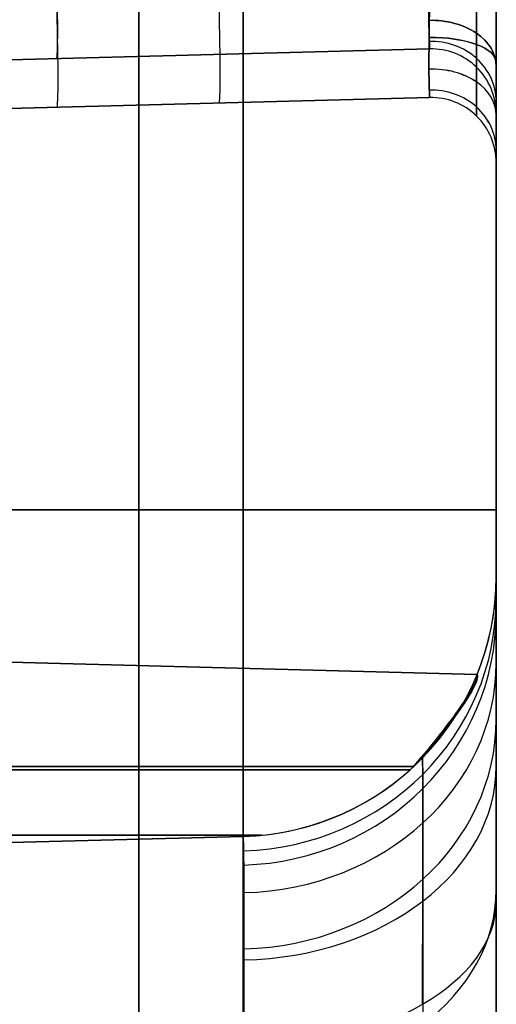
# Model space of a CAD drawing. Extents: x -9 to 8, y 1 to 147.
# Tile 21 of 181: x 6.88 to 8.35, y 11.59 to 14.62. Entities that reach past the tile are written whole.
import ezdxf

# ---------------------------------------------------------------- set-up
doc = ezdxf.new("R2010")
doc.units = 0
doc.layers.add('DEFAULT', color=7, linetype='CONTINUOUS')

msp = doc.modelspace()

# ---------------------------------------------------------------- linework, layer by layer
at = {"layer": 'DEFAULT', "color": 9}
for p, q in [((7.5666, 8.2282, -17.9775), (7.5666, 103.6456, -17.9775)), ((8.3457, 103.6456, -18.7772), (8.3457, 8.2282, -18.7772)), ((8.3457, 8.2676, -106.7603), (8.3457, 69.8162, -106.7603)), ((7.5666, 69.0378, -107.56), (7.5666, 8.2676, -107.56)), ((8.3457, 22.3743, -54.0095), (8.3457, 12.9054, -54.0095)), ((8.1404, 14.8298, -93.4416), (8.1383, 14.6177, -93.3538)), ((8.1383, 14.6177, -84.5186), (8.1404, 14.8298, -84.4309)), ((8.2854, 14.8298, -93.4984), (8.2846, 14.5781, -93.3934)), ((8.2846, 14.5781, -84.4791), (8.2854, 14.8298, -84.3741)), ((8.1404, 14.6798, -33.9053), (8.1383, 14.4677, -33.8176)), ((8.1383, 14.4677, -24.6823), (8.1404, 14.6798, -24.5946)), ((8.2854, 14.6798, -33.9621), (8.2846, 14.4281, -33.8571)), ((8.2846, 14.4281, -24.6428), (8.2854, 14.6798, -24.5378)), ((8.1404, 14.5299, -84.7308), (8.1383, 14.6177, -84.5186)), ((8.1383, 14.6177, -93.3538), (8.1404, 14.5299, -93.1417)), ((8.2854, 14.4732, -84.7308), (8.2846, 14.5781, -84.4791)), ((8.2846, 14.5781, -93.3934), (8.2854, 14.4732, -93.1417)), ((8.1404, 14.5299, -84.7308), (3.3457, 14.4044, -84.6052)), ((5.8457, 14.4699, -93.2018), (8.1404, 14.5299, -93.1417)), ((8.1404, 14.5299, -88.9035), (5.8457, 14.4699, -88.9035)), ((8.1404, 14.5299, -93.1417), (8.1404, 14.5299, -84.7308)), ((8.1457, 14.53, -84.7308), (8.1457, 14.53, -93.1417)), ((8.1404, 14.3799, -24.8945), (8.1383, 14.4677, -24.6823)), ((8.1383, 14.4677, -33.8176), (8.1404, 14.3799, -33.6054)), ((8.2854, 14.3232, -24.8945), (8.2846, 14.4281, -24.6428)), ((8.2846, 14.4281, -33.8571), (8.2854, 14.3232, -33.6054)), ((6.8457, 14.346, -33.6393), (8.1404, 14.3799, -33.6054)), ((8.1404, 14.3799, -24.8945), (6.8457, 14.346, -24.8606)), ((8.1404, 14.3799, -29.25), (6.8457, 14.346, -29.25)), ((8.1404, 14.3799, -33.6054), (8.1404, 14.3799, -24.8945)), ((8.1457, 14.38, -24.8945), (8.1457, 14.38, -33.6054)), ((7.4931, 14.363, -24.8775), (7.4931, 14.363, -33.6224)), ((8.3457, 14.33, -93.1417), (8.3457, 14.33, -84.7308)), ((8.3457, 14.18, -33.6054), (8.3457, 14.18, -24.8945)), ((8.3457, 13.1109, -102.7645), (6.1457, 13.1109, -102.7261)), ((6.1457, 13.1109, -97.0029), (8.3457, 13.1109, -96.9645)), ((8.3457, 12.9054, -38.1178), (8.3457, 12.9054, -88.195)), ((8.2868, 12.6042, -48.0068), (5.6731, 12.6727, -48.0068)), ((5.6731, 12.6727, -46.1568), (8.2868, 12.6042, -46.1568)), ((8.2868, 12.6042, -52.0068), (5.6731, 12.6727, -52.0068)), ((5.6731, 12.6727, -50.1568), (8.2868, 12.6042, -50.1568)), ((8.2868, 12.6042, -56.0068), (5.6731, 12.6727, -56.0068)), ((5.6731, 12.6727, -54.1568), (8.2868, 12.6042, -54.1568)), ((8.2868, 12.6042, -60.0068), (5.6731, 12.6727, -60.0068)), ((5.6731, 12.6727, -58.1568), (8.2868, 12.6042, -58.1568)), ((8.2868, 12.6042, -84.0068), (5.6731, 12.6727, -84.0068)), ((5.6731, 12.6727, -82.1568), (8.2868, 12.6042, -82.1568)), ((8.2868, 12.6042, -80.0068), (5.6731, 12.6727, -80.0068)), ((5.6731, 12.6727, -78.1568), (8.2868, 12.6042, -78.1568)), ((8.2868, 12.6042, -76.0068), (5.6731, 12.6727, -76.0068)), ((5.6731, 12.6727, -74.1568), (8.2868, 12.6042, -74.1568)), ((8.2868, 12.6042, -72.0068), (5.6731, 12.6727, -72.0068)), ((5.6731, 12.6727, -70.1568), (8.2868, 12.6042, -70.1568)), ((8.2868, 12.6042, -68.0068), (5.6731, 12.6727, -68.0068)), ((5.6731, 12.6727, -66.1568), (8.2868, 12.6042, -66.1568)), ((8.2868, 12.6042, -64.0068), (5.6731, 12.6727, -64.0068)), ((5.6731, 12.6727, -62.1568), (8.2868, 12.6042, -62.1568)), ((8.2868, 12.6042, -44.0068), (5.6731, 12.6727, -44.0068)), ((5.6731, 12.6727, -42.1568), (8.2868, 12.6042, -42.1568)), ((5.8457, 12.6682, -47.0818), (8.2868, 12.6042, -47.0818)), ((5.8457, 12.6682, -51.0818), (8.2868, 12.6042, -51.0818)), ((5.8457, 12.6682, -55.0818), (8.2868, 12.6042, -55.0818)), ((5.8457, 12.6682, -59.0818), (8.2868, 12.6042, -59.0818)), ((5.8457, 12.6682, -83.0818), (8.2868, 12.6042, -83.0818)), ((5.8457, 12.6682, -79.0818), (8.2868, 12.6042, -79.0818)), ((5.8457, 12.6682, -75.0818), (8.2868, 12.6042, -75.0818)), ((5.8457, 12.6682, -71.0818), (8.2868, 12.6042, -71.0818)), ((5.8457, 12.6682, -67.0818), (8.2868, 12.6042, -67.0818)), ((5.8457, 12.6682, -63.0818), (8.2868, 12.6042, -63.0818)), ((5.8457, 12.6682, -43.0818), (8.2868, 12.6042, -43.0818)), ((6.98, 12.6385, -46.1568), (6.98, 12.6385, -48.0068)), ((6.98, 12.6385, -50.1568), (6.98, 12.6385, -52.0068)), ((6.98, 12.6385, -54.1568), (6.98, 12.6385, -56.0068)), ((6.98, 12.6385, -58.1568), (6.98, 12.6385, -60.0068)), ((6.98, 12.6385, -82.1568), (6.98, 12.6385, -84.0068)), ((6.98, 12.6385, -78.1568), (6.98, 12.6385, -80.0068)), ((6.98, 12.6385, -74.1568), (6.98, 12.6385, -76.0068)), ((6.98, 12.6385, -70.1568), (6.98, 12.6385, -72.0068)), ((6.98, 12.6385, -66.1568), (6.98, 12.6385, -68.0068)), ((6.98, 12.6385, -62.1568), (6.98, 12.6385, -64.0068)), ((6.98, 12.6385, -42.1568), (6.98, 12.6385, -44.0068)), ((8.2868, 12.6042, -46.1568), (8.2868, 12.6042, -48.0068)), ((8.2868, 12.6042, -50.1568), (8.2868, 12.6042, -52.0068)), ((8.2868, 12.6042, -54.1568), (8.2868, 12.6042, -56.0068)), ((8.2868, 12.6042, -58.1568), (8.2868, 12.6042, -60.0068)), ((8.2868, 12.6042, -62.1568), (8.2868, 12.6042, -64.0068)), ((8.2868, 12.6042, -66.1568), (8.2868, 12.6042, -68.0068)), ((8.2868, 12.6042, -70.1568), (8.2868, 12.6042, -72.0068)), ((8.2868, 12.6042, -74.1568), (8.2868, 12.6042, -76.0068)), ((8.2868, 12.6042, -78.1568), (8.2868, 12.6042, -80.0068)), ((8.2868, 12.6042, -82.1568), (8.2868, 12.6042, -84.0068)), ((8.2868, 12.6042, -42.1568), (8.2868, 12.6042, -44.0068)), ((0.0007, 12.3212, -44.5068), (8.0922, 12.3212, -44.2949)), ((0.0007, 12.3212, -64.5068), (8.0922, 12.3212, -64.2949)), ((0.0007, 12.3212, -68.5068), (8.0922, 12.3212, -68.2949)), ((0.0007, 12.3212, -72.5068), (8.0922, 12.3212, -72.2949)), ((0.0007, 12.3212, -76.5068), (8.0922, 12.3212, -76.2949)), ((0.0007, 12.3212, -80.5068), (8.0922, 12.3212, -80.2949)), ((0.0007, 12.3212, -84.5068), (8.0922, 12.3212, -84.2949)), ((0.0007, 12.3212, -60.5068), (8.0922, 12.3212, -60.2949)), ((0.0007, 12.3212, -56.5068), (8.0922, 12.3212, -56.2949)), ((0.0007, 12.3212, -52.5068), (8.0922, 12.3212, -52.2949)), ((0.0007, 12.3212, -48.5068), (8.0922, 12.3212, -48.2949)), ((8.0922, 12.3212, -45.8686), (0.0007, 12.3212, -45.6568)), ((8.0922, 12.3212, -49.8686), (0.0007, 12.3212, -49.6568)), ((8.0922, 12.3212, -53.8686), (0.0007, 12.3212, -53.6568)), ((8.0922, 12.3212, -57.8686), (0.0007, 12.3212, -57.6568)), ((8.0922, 12.3212, -81.8686), (0.0007, 12.3212, -81.6568)), ((8.0922, 12.3212, -77.8686), (0.0007, 12.3212, -77.6568)), ((8.0922, 12.3212, -73.8686), (0.0007, 12.3212, -73.6568)), ((8.0922, 12.3212, -69.8686), (0.0007, 12.3212, -69.6568)), ((8.0922, 12.3212, -65.8686), (0.0007, 12.3212, -65.6568)), ((8.0922, 12.3212, -61.8686), (0.0007, 12.3212, -61.6568)), ((8.0922, 12.3212, -41.8686), (0.0007, 12.3212, -41.6568)), ((8.0809, 12.3109, -48.295), (0.0007, 12.3076, -48.5066)), ((8.0809, 12.3109, -45.8685), (0.0007, 12.3076, -45.6569)), ((8.0809, 12.3109, -52.295), (0.0007, 12.3076, -52.5066)), ((8.0809, 12.3109, -49.8685), (0.0007, 12.3076, -49.6569)), ((8.0809, 12.3109, -56.295), (0.0007, 12.3076, -56.5066)), ((8.0809, 12.3109, -53.8685), (0.0007, 12.3076, -53.6569)), ((8.0809, 12.3109, -60.295), (0.0007, 12.3076, -60.5066)), ((0.0007, 12.3076, -57.6569), (8.0809, 12.3109, -57.8685)), ((8.0809, 12.3109, -84.295), (0.0007, 12.3076, -84.5066)), ((8.0809, 12.3109, -81.8685), (0.0007, 12.3076, -81.6569)), ((8.0809, 12.3109, -80.295), (0.0007, 12.3076, -80.5066)), ((8.0809, 12.3109, -77.8685), (0.0007, 12.3076, -77.6569)), ((8.0809, 12.3109, -76.295), (0.0007, 12.3076, -76.5066)), ((8.0809, 12.3109, -73.8685), (0.0007, 12.3076, -73.6569)), ((8.0809, 12.3109, -72.295), (0.0007, 12.3076, -72.5066)), ((8.0809, 12.3109, -69.8685), (0.0007, 12.3076, -69.6569)), ((8.0809, 12.3109, -68.295), (0.0007, 12.3076, -68.5066)), ((0.0007, 12.3076, -65.6569), (8.0809, 12.3109, -65.8685)), ((8.0809, 12.3109, -64.295), (0.0007, 12.3076, -64.5066)), ((8.0809, 12.3109, -61.8685), (0.0007, 12.3076, -61.6569)), ((8.0809, 12.3109, -44.295), (0.0007, 12.3076, -44.5066)), ((8.0809, 12.3109, -41.8685), (0.0007, 12.3076, -41.6569)), ((8.0922, 12.3212, -44.2949), (8.0809, 12.3109, -44.295)), ((8.0922, 12.3212, -64.2949), (8.0809, 12.3109, -64.295)), ((8.0922, 12.3212, -68.2949), (8.0809, 12.3109, -68.295)), ((8.0922, 12.3212, -72.2949), (8.0809, 12.3109, -72.295)), ((8.0922, 12.3212, -76.2949), (8.0809, 12.3109, -76.295)), ((8.0922, 12.3212, -80.2949), (8.0809, 12.3109, -80.295)), ((8.0922, 12.3212, -84.2949), (8.0809, 12.3109, -84.295)), ((8.0922, 12.3212, -60.2949), (8.0809, 12.3109, -60.295)), ((8.0922, 12.3212, -56.2949), (8.0809, 12.3109, -56.295)), ((8.0922, 12.3212, -52.2949), (8.0809, 12.3109, -52.295)), ((8.0922, 12.3212, -48.2949), (8.0809, 12.3109, -48.295)), ((0.0007, 12.1092, -48.5066), (7.6235, 12.1092, -48.307)), ((7.6235, 12.1092, -45.8566), (0.0007, 12.1092, -45.6569)), ((0.0007, 12.1092, -52.5066), (7.6235, 12.1092, -52.307)), ((7.6235, 12.1092, -49.8566), (0.0007, 12.1092, -49.6569)), ((0.0007, 12.1092, -56.5066), (7.6235, 12.1092, -56.307)), ((7.6235, 12.1092, -53.8566), (0.0007, 12.1092, -53.6569)), ((0.0007, 12.1092, -60.5066), (7.6235, 12.1092, -60.307)), ((7.6235, 12.1092, -57.8566), (0.0007, 12.1092, -57.6569)), ((0.0007, 12.1092, -84.5066), (7.6235, 12.1092, -84.307)), ((7.6235, 12.1092, -81.8566), (0.0007, 12.1092, -81.6569)), ((0.0007, 12.1092, -80.5066), (7.6235, 12.1092, -80.307)), ((7.6235, 12.1092, -77.8566), (0.0007, 12.1092, -77.6569)), ((0.0007, 12.1092, -76.5066), (7.6235, 12.1092, -76.307)), ((7.6235, 12.1092, -73.8566), (0.0007, 12.1092, -73.6569)), ((0.0007, 12.1092, -72.5066), (7.6235, 12.1092, -72.307)), ((7.6235, 12.1092, -69.8566), (0.0007, 12.1092, -69.6569)), ((0.0007, 12.1092, -68.5066), (7.6235, 12.1092, -68.307)), ((7.6235, 12.1092, -65.8566), (0.0007, 12.1092, -65.6569)), ((0.0007, 12.1092, -64.5066), (7.6235, 12.1092, -64.307)), ((7.6235, 12.1092, -61.8566), (0.0007, 12.1092, -61.6569)), ((0.0007, 12.1092, -44.5066), (7.6235, 12.1092, -44.307)), ((7.6235, 12.1092, -41.8566), (0.0007, 12.1092, -41.6569)), ((0.0007, 11.9076, -45.6569), (7.5666, 12.1057, -45.8551)), ((7.5666, 12.1057, -44.3085), (0.0007, 11.9076, -44.5066)), ((0.0007, 11.9076, -65.6569), (7.5666, 12.1057, -65.8551)), ((7.5666, 12.1057, -64.3085), (0.0007, 11.9076, -64.5066)), ((0.0007, 11.9076, -69.6569), (7.5666, 12.1057, -69.8551)), ((7.5666, 12.1057, -68.3085), (0.0007, 11.9076, -68.5066)), ((0.0007, 11.9076, -73.6569), (7.5666, 12.1057, -73.8551)), ((7.5666, 12.1057, -72.3085), (0.0007, 11.9076, -72.5066)), ((0.0007, 11.9076, -77.6569), (7.5666, 12.1057, -77.8551)), ((7.5666, 12.1057, -76.3085), (0.0007, 11.9076, -76.5066)), ((0.0007, 11.9076, -81.6569), (7.5666, 12.1057, -81.8551)), ((7.5666, 12.1057, -80.3085), (0.0007, 11.9076, -80.5066)), ((7.5666, 12.1057, -84.3085), (0.0007, 11.9076, -84.5066)), ((7.5666, 12.1057, -60.3085), (0.0007, 11.9076, -60.5066)), ((0.0007, 11.9076, -61.6569), (7.5666, 12.1057, -61.8551)), ((7.5666, 12.1057, -56.3085), (0.0007, 11.9076, -56.5066)), ((0.0007, 11.9076, -57.6569), (7.5666, 12.1057, -57.8551)), ((7.5666, 12.1057, -52.3085), (0.0007, 11.9076, -52.5066)), ((0.0007, 11.9076, -53.6569), (7.5666, 12.1057, -53.8551)), ((7.5666, 12.1057, -48.3085), (0.0007, 11.9076, -48.5066)), ((0.0007, 11.9076, -49.6569), (7.5666, 12.1057, -49.8551)), ((0.0007, 11.9076, -41.6569), (7.5666, 12.1057, -41.8551)), ((7.5666, 12.1057, -38.1178), (0.0007, 11.9076, -38.2223)), ((0.0007, 11.9076, -88.0905), (7.5666, 12.1057, -88.195)), ((7.5666, 12.1057, -45.0818), (0.0007, 11.9076, -45.0818)), ((7.5666, 12.1057, -65.0818), (0.0007, 11.9076, -65.0818)), ((7.5666, 12.1057, -69.0818), (0.0007, 11.9076, -69.0818)), ((7.5666, 12.1057, -73.0818), (0.0007, 11.9076, -73.0818)), ((7.5666, 12.1057, -77.0818), (0.0007, 11.9076, -77.0818)), ((7.5666, 12.1057, -81.0818), (0.0007, 11.9076, -81.0818)), ((7.5666, 12.1057, -86.2517), (0.0007, 11.9076, -86.2517)), ((7.5666, 12.1057, -61.0818), (0.0007, 11.9076, -61.0818)), ((7.5666, 12.1057, -57.0818), (0.0007, 11.9076, -57.0818)), ((7.5666, 12.1057, -53.0818), (0.0007, 11.9076, -53.0818)), ((7.5666, 12.1057, -49.0818), (0.0007, 11.9076, -49.0818)), ((7.5666, 12.1057, -39.9864), (0.0007, 11.9076, -39.9864)), ((0.0007, 11.9076, -38.2223), (7.5666, 12.1057, -38.1178)), ((7.5666, 12.1057, -45.8551), (7.5666, 12.1057, -44.3085)), ((7.5666, 12.1057, -65.8551), (7.5666, 12.1057, -64.3085)), ((7.5666, 12.1057, -69.8551), (7.5666, 12.1057, -68.3085)), ((7.5666, 12.1057, -73.8551), (7.5666, 12.1057, -72.3085)), ((7.5666, 12.1057, -77.8551), (7.5666, 12.1057, -76.3085)), ((7.5666, 12.1057, -81.8551), (7.5666, 12.1057, -80.3085)), ((7.5666, 12.1057, -88.195), (7.5666, 12.1057, -84.3085)), ((7.5666, 12.1057, -61.8551), (7.5666, 12.1057, -60.3085)), ((7.5666, 12.1057, -57.8551), (7.5666, 12.1057, -56.3085)), ((7.5666, 12.1057, -53.8551), (7.5666, 12.1057, -52.3085)), ((7.5666, 12.1057, -49.8551), (7.5666, 12.1057, -48.3085)), ((7.5666, 12.1057, -41.8551), (7.5666, 12.1057, -38.1178)), ((8.3457, 11.9042, -90.0928), (8.3457, 7.8726, -92.8502))]:
    msp.add_line(p, q, dxfattribs=at)
at = {"layer": 'DEFAULT', "color": 9, "extrusion": (1, 0, 0)}
for centre, radius, start, end in [((13.1109, -99.8645, 8.3457), 2.9, 270, 90), ((13.1109, -99.8645, 7.2457), 2.8808, 270, 90), ((14.8298, -84.7308, 8.3457), 0.4998, 89.9951, 134.9967), ((14.8298, -93.1418, 8.3457), 0.4998, 179.9951, 224.9967), ((14.6798, -33.6055, 8.3457), 0.4998, 179.9951, 224.9967), ((13.1109, -99.8645, 7.2457), 2.8808, 90, 270), ((13.1109, -99.8645, 8.3457), 2.9, 90, 270)]:
    msp.add_arc(centre, radius, start, end, dxfattribs=at)
at = {"layer": 'DEFAULT', "color": 9, "extrusion": (1, -3.57252e-14, -8.62655e-14)}
msp.add_arc((14.8298, -93.1417, 8.3457), 0.4998, 225.0033, 270.0049, dxfattribs=at)
at = {"layer": 'DEFAULT', "color": 9, "extrusion": (0.999315, 0.026168, 0.026168)}
for centre in [(14.6119, -93.3327, 4.9296), (14.4619, -33.8167, 6.984)]:
    msp.add_arc(centre, 0.3, 180, 269.9607, dxfattribs=at)
at = {"layer": 'DEFAULT', "color": 9, "extrusion": (1, -4.64217e-15, 2.33451e-14)}
msp.add_arc((14.6798, -24.8945, 8.3457), 0.4998, 89.9951, 134.9967, dxfattribs=at)
at = {"layer": 'DEFAULT', "color": 9, "extrusion": (1, 8.57823e-15, -3.55737e-15)}
msp.add_arc((14.6798, -33.6054, 8.3457), 0.4998, 225.0033, 270.0049, dxfattribs=at)
at = {"layer": 'DEFAULT', "color": 9, "extrusion": (0.999315, 0.026168, -0.026168)}
msp.add_arc((14.4619, -24.6632, 8.0146), 0.3, 90.0393, 180, dxfattribs=at)
at = {"layer": 'DEFAULT', "color": 9, "extrusion": (1.82787e-13, 0.707107, -0.707107)}
msp.add_arc((-8.1457, -55.8747, 76.3474), 0.2, 87.8792, 180, dxfattribs=at)
at = {"layer": 'DEFAULT', "color": 9, "extrusion": (1.36058e-13, 0.707107, 0.707107)}
msp.add_arc((-8.1457, -69.9001, -49.4274), 0.2, 180, 272.1208, dxfattribs=at)
at = {"layer": 'DEFAULT', "color": 9, "extrusion": (-9.20987e-05, 0.92387, -0.382706)}
msp.add_arc((-8.1471, -25.929, 26.4225), 0.2, 88.0393, 180.0522, dxfattribs=at)
at = {"layer": 'DEFAULT', "color": 9, "extrusion": (-9.20987e-05, 0.92387, 0.382706)}
msp.add_arc((-8.1471, -28.1173, 4.0342), 0.2, 179.9478, 271.9607, dxfattribs=at)
at = {"layer": 'DEFAULT', "color": 9, "extrusion": (9.20987e-05, 0.382706, 0.92387)}
for centre in [(-8.1422, -45.6299, -72.604), (-8.1423, -22.5917, -17.3804)]:
    msp.add_arc(centre, 0.2, 179.9628, 271.9756, dxfattribs=at)
at = {"layer": 'DEFAULT', "color": 9, "extrusion": (-9.20987e-05, -0.382706, 0.92387)}
for centre in [(8.1422, -22.4429, -91.7271), (8.1423, 0.2034, -36.6659)]:
    msp.add_arc(centre, 0.2, 359.9628, 91.9756, dxfattribs=at)
at = {"layer": 'DEFAULT', "color": 9}
for centre, radius, start, end in [((8.1457, 14.33, -84.7308), 0.2, 0, 91.5), ((8.1457, 14.33, -93.1417), 0.2, 360, 91.5), ((8.1457, 14.33, -88.9362), 0.2, 0, 91.5), ((8.1457, 14.18, -24.8945), 0.2, 0, 91.5), ((8.1457, 14.18, -33.6054), 0.2, 360, 91.5), ((8.1457, 14.18, -29.25), 0.2, 0, 91.5), ((7.5457, 12.9054, -88.195), 0.8, 271.5, 0), ((7.5457, 12.9054, -38.1178), 0.8, 271.5, 0), ((7.5457, 12.9054, -63.1564), 0.8, 337.8825, 0)]:
    msp.add_arc(centre, radius, start, end, dxfattribs=at)
at = {"layer": 'DEFAULT', "color": 9, "extrusion": (3.98433e-15, 0.707107, 0.707107)}
msp.add_arc((-8.1457, -27.4834, -7.2228), 0.2, 180, 272.1208, dxfattribs=at)
at = {"layer": 'DEFAULT', "color": 9, "extrusion": (4.04336e-14, -0.707107, 0.707107)}
msp.add_arc((8.1457, -13.8823, -34.1428), 0.2, 0, 92.1208, dxfattribs=at)
at = {"layer": 'DEFAULT', "color": 9, "extrusion": (1, 4.31327e-14, -1.78626e-14)}
msp.add_arc((14.8298, -84.7307, 8.3457), 0.4998, 135.0033, 180.0049, dxfattribs=at)
at = {"layer": 'DEFAULT', "color": 9, "extrusion": (1, -4.31327e-14, 1.78626e-14)}
msp.add_arc((14.6798, -24.8944, 8.3457), 0.4998, 135.0033, 180.0049, dxfattribs=at)
at = {"layer": 'DEFAULT', "color": 9, "extrusion": (1, -1.64194e-14, -5.6988e-17)}
msp.add_arc((9.1068, -38.1177, 8.3457), 3.7987, 359.9992, 27.8148, dxfattribs=at)
at = {"layer": 'DEFAULT', "color": 9, "extrusion": (1, 5.11627e-14, -1.26681e-14)}
msp.add_arc((10.6062, -88.1951, 8.3457), 2.2992, 332.1852, 0.0008, dxfattribs=at)
at = {"layer": 'DEFAULT', "color": 9, "extrusion": (9.5684e-06, 0.240338, 0.970689)}
msp.add_arc((-7.5452, -33.7912, -83.0609), 0.7999, 91.6434, 180.0186, dxfattribs=at)
at = {"layer": 'DEFAULT', "color": 9, "extrusion": (-1.69519e-05, -0.240331, 0.970691)}
msp.add_arc((7.5449, 3.4778, -39.1893), 0.7999, 271.6442, 0.0328, dxfattribs=at)
at = {"layer": 'DEFAULT', "color": 9, "extrusion": (2.19282e-14, 0.466624, 0.884456)}
msp.add_arc((-7.5457, -52.8339, -73.0555), 0.8, 91.6959, 180, dxfattribs=at)
at = {"layer": 'DEFAULT', "color": 9, "extrusion": (1, -6.41633e-15, -7.19849e-15)}
msp.add_arc((10.6063, -88.195, 8.3457), 2.2992, 304.3684, 332.1841, dxfattribs=at)
at = {"layer": 'DEFAULT', "color": 9, "extrusion": (0.736994, -0.660077, -0.145392)}
for centre in [(14.6059, -46.0093, 4.4984), (14.6059, -49.9668, 5.08), (14.6059, -53.9243, 5.6615), (14.6059, -57.8818, 6.2431), (14.6059, -61.8392, 6.8247), (14.6059, -65.7967, 7.4063), (14.6059, -69.7542, 7.9878), (14.6059, -73.7117, 8.5694), (14.6059, -77.6692, 9.151), (14.6059, -81.6267, 9.7325), (14.6059, -42.0518, 3.9168)]:
    msp.add_arc(centre, 0.3123, 3.274, 98.1206, dxfattribs=at)
at = {"layer": 'DEFAULT', "color": 9, "extrusion": (0.751471, -0.648206, -0.122969)}
for centre in [(14.6488, -46.0612, 3.733), (14.6488, -81.788, 8.1599), (14.6488, -77.8183, 7.668), (14.6488, -42.0915, 3.2411)]:
    msp.add_arc(centre, 0.3083, 2.602, 99.0793, dxfattribs=at)
at = {"layer": 'DEFAULT', "color": 9, "extrusion": (0.751471, -0.648206, -0.122968)}
for centre in [(14.6488, -50.0308, 4.2249), (14.6488, -54.0005, 4.7167), (14.6488, -57.9701, 5.2086), (14.6488, -73.8487, 7.1761), (14.6488, -69.879, 6.6842), (14.6488, -65.9094, 6.1924), (14.6488, -61.9398, 5.7005)]:
    msp.add_arc(centre, 0.3083, 2.602, 99.0793, dxfattribs=at)
at = {"layer": 'DEFAULT', "color": 9, "extrusion": (0.745414, -0.652315, 0.137271)}
for centre in [(14.6342, -47.2529, -8.6347), (14.6342, -51.2151, -9.1838), (14.6342, -55.1772, -9.7329), (14.6342, -59.1393, -10.282), (14.6342, -63.1015, -10.8311), (14.6342, -67.0636, -11.3801), (14.6342, -71.0257, -11.9292), (14.6342, -74.9879, -12.4783), (14.6342, -78.95, -13.0274), (14.6342, -82.9121, -13.5765), (14.6342, -43.2908, -8.0856)]:
    msp.add_arc(centre, 0.3086, 263.875, 357.0284, dxfattribs=at)
at = {"layer": 'DEFAULT', "color": 9, "extrusion": (0.759235, -0.640361, 0.116193)}
for centre in [(14.6729, -47.4608, -7.3577), (14.6729, -51.4337, -7.8224), (14.6729, -55.4066, -8.2872), (14.6729, -59.3795, -8.752), (14.6729, -83.217, -11.5406), (14.6729, -79.2441, -11.0758), (14.6729, -75.2712, -10.611), (14.6729, -71.2983, -10.1463), (14.6729, -67.3254, -9.6815), (14.6729, -63.3525, -9.2167), (14.6729, -43.4879, -6.8929)]:
    msp.add_arc(centre, 0.3049, 263.0033, 357.6355, dxfattribs=at)
at = {"layer": 'DEFAULT', "color": 9, "extrusion": (-5.61979e-15, -0.466624, 0.884456)}
msp.add_arc((7.5457, -5.9334, -37.9629), 0.8, 271.6959, 360, dxfattribs=at)
at = {"layer": 'DEFAULT', "color": 9, "extrusion": (1, 1.19052e-14, 1.0616e-14)}
msp.add_arc((9.1068, -38.1178, 8.3457), 3.7987, 27.8159, 55.6316, dxfattribs=at)
at = {"layer": 'DEFAULT', "color": 9, "extrusion": (0.999989, -0.004176, 0.002201)}
msp.add_arc((10.6409, -88.2149, 7.873), 1.7402, 332.2399, 0.0776, dxfattribs=at)
at = {"layer": 'DEFAULT', "color": 9, "extrusion": (0.999997, -0.002248, -0.001185)}
msp.add_arc((9.1202, -38.1072, 8.1363), 3.2454, 359.9826, 27.761, dxfattribs=at)
at = {"layer": 'DEFAULT', "color": 9, "extrusion": (-0.026177, -3.15556e-13, 0.999657)}
msp.add_arc((-12.9059, 6.2785, -48.49), 0.8004, 1.4982, 41.9825, dxfattribs=at)
at = {"layer": 'DEFAULT', "color": 9, "extrusion": (0.026177, 1.70552e-13, 0.999657)}
msp.add_arc((12.9059, -8.7435, -45.6413), 0.8004, 181.4982, 221.9825, dxfattribs=at)
at = {"layer": 'DEFAULT', "color": 9, "extrusion": (-0.026177, -2.01469e-14, 0.999657)}
msp.add_arc((-12.9059, 6.1738, -52.4886), 0.8004, 1.4982, 41.9825, dxfattribs=at)
at = {"layer": 'DEFAULT', "color": 9, "extrusion": (0.026177, 2.27429e-13, 0.999657)}
msp.add_arc((12.9059, -8.8482, -49.6399), 0.8004, 181.4982, 221.9825, dxfattribs=at)
at = {"layer": 'DEFAULT', "color": 9, "extrusion": (-0.026177, -5.74948e-14, 0.999657)}
msp.add_arc((-12.9059, 6.0691, -56.4872), 0.8004, 1.4982, 41.9825, dxfattribs=at)
at = {"layer": 'DEFAULT', "color": 9, "extrusion": (0.026177, 2.46634e-13, 0.999657)}
msp.add_arc((12.9059, -8.9529, -53.6385), 0.8004, 181.4982, 221.9825, dxfattribs=at)
at = {"layer": 'DEFAULT', "color": 9, "extrusion": (-0.026177, -7.9289e-14, 0.999657)}
msp.add_arc((-12.9059, 5.9644, -60.4859), 0.8004, 1.4982, 41.9825, dxfattribs=at)
at = {"layer": 'DEFAULT', "color": 9, "extrusion": (0.026177, -9.21501e-14, 0.999657)}
msp.add_arc((12.9059, -9.0576, -57.6372), 0.8004, 181.4982, 221.9825, dxfattribs=at)
at = {"layer": 'DEFAULT', "color": 9, "extrusion": (-0.026177, 2.79499e-13, 0.999657)}
msp.add_arc((-12.9059, 5.3362, -84.4776), 0.8004, 1.4982, 41.9825, dxfattribs=at)
at = {"layer": 'DEFAULT', "color": 9, "extrusion": (0.026177, -1.34693e-13, 0.999657)}
msp.add_arc((12.9059, -9.6858, -81.6289), 0.8004, 181.4982, 221.9825, dxfattribs=at)
at = {"layer": 'DEFAULT', "color": 9, "extrusion": (-0.026177, 4.25145e-13, 0.999657)}
msp.add_arc((-12.9059, 5.4409, -80.479), 0.8004, 1.4982, 41.9825, dxfattribs=at)
at = {"layer": 'DEFAULT', "color": 9, "extrusion": (0.026177, 7.00075e-15, 0.999657)}
msp.add_arc((12.9059, -9.5811, -77.6303), 0.8004, 181.4982, 221.9825, dxfattribs=at)
at = {"layer": 'DEFAULT', "color": 9, "extrusion": (-0.026177, -3.28615e-13, 0.999657)}
msp.add_arc((-12.9059, 5.5456, -76.4804), 0.8004, 1.4982, 41.9825, dxfattribs=at)
at = {"layer": 'DEFAULT', "color": 9, "extrusion": (0.026177, -1.39857e-14, 0.999657)}
msp.add_arc((12.9059, -9.4764, -73.6317), 0.8004, 181.4982, 221.9825, dxfattribs=at)
at = {"layer": 'DEFAULT', "color": 9, "extrusion": (-0.026177, -6.26345e-14, 0.999657)}
msp.add_arc((-12.9059, 5.6503, -72.4817), 0.8004, 1.4982, 41.9825, dxfattribs=at)
at = {"layer": 'DEFAULT', "color": 9, "extrusion": (0.026177, 2.49097e-13, 0.999657)}
msp.add_arc((12.9059, -9.3717, -69.6331), 0.8004, 181.4982, 221.9825, dxfattribs=at)
at = {"layer": 'DEFAULT', "color": 9, "extrusion": (-0.026177, 1.42422e-13, 0.999657)}
msp.add_arc((-12.9059, 5.755, -68.4831), 0.8004, 1.4982, 41.9825, dxfattribs=at)
at = {"layer": 'DEFAULT', "color": 9, "extrusion": (0.026177, 2.49255e-13, 0.999657)}
msp.add_arc((12.9059, -9.267, -65.6344), 0.8004, 181.4982, 221.9825, dxfattribs=at)
at = {"layer": 'DEFAULT', "color": 9, "extrusion": (-0.026177, -2.32886e-13, 0.999657)}
msp.add_arc((-12.9059, 5.8597, -64.4845), 0.8004, 1.4982, 41.9825, dxfattribs=at)
at = {"layer": 'DEFAULT', "color": 9, "extrusion": (0.026177, -8.01285e-14, 0.999657)}
msp.add_arc((12.9059, -9.1623, -61.6358), 0.8004, 181.4982, 221.9825, dxfattribs=at)
at = {"layer": 'DEFAULT', "color": 9, "extrusion": (-0.026177, -1.82526e-13, 0.999657)}
msp.add_arc((-12.9059, 6.3832, -44.4913), 0.8004, 1.4982, 41.9825, dxfattribs=at)
at = {"layer": 'DEFAULT', "color": 9, "extrusion": (0.026177, 2.74011e-14, 0.999657)}
msp.add_arc((12.9059, -8.6387, -41.6427), 0.8004, 181.4982, 221.9825, dxfattribs=at)
at = {"layer": 'DEFAULT', "color": 9, "extrusion": (-9.5684e-06, 0.665546, 0.746356)}
msp.add_arc((-7.5459, -68.9128, -58.766), 0.7999, 91.6406, 180.0158, dxfattribs=at)
at = {"layer": 'DEFAULT', "color": 9, "extrusion": (0.999989, -0.004175, 0.002205)}
msp.add_arc((10.6424, -88.212, 7.8728), 1.7402, 304.2922, 332.1299, dxfattribs=at)
at = {"layer": 'DEFAULT', "color": 9, "extrusion": (0.999876, -0.013945, 0.007357)}
for centre, start, end in [((10.7059, -88.2462, 6.748), 332.2394, 359.9683), ((10.7072, -88.2438, 6.748), 304.4068, 332.1358)]:
    msp.add_arc(centre, 1.5041, start, end, dxfattribs=at)
at = {"layer": 'DEFAULT', "color": 9, "extrusion": (0.999969, -0.006975, -0.00368)}
for centre, start, end in [((9.1492, -38.0922, 7.6222), 0.0422, 27.7632), ((9.1517, -38.097, 7.6222), 27.866, 55.587)]:
    msp.add_arc(centre, 3.009, start, end, dxfattribs=at)
at = {"layer": 'DEFAULT', "color": 9, "extrusion": (0.999997, -0.002247, -0.001186)}
msp.add_arc((9.1231, -38.1126, 8.1363), 3.2454, 27.8696, 55.648, dxfattribs=at)
at = {"layer": 'DEFAULT', "color": 9, "extrusion": (1.69519e-05, -0.665552, 0.746352)}
msp.add_arc((7.5461, -14.7744, -34.5103), 0.7999, 271.6392, 0.0278, dxfattribs=at)
at = {"layer": 'DEFAULT', "color": 9, "extrusion": (2.69403e-14, 0.825416, 0.564524)}
msp.add_arc((-7.5457, -81.0843, -41.0337), 0.8, 91.5, 180, dxfattribs=at)

doc.saveas('drawing.dxf')
